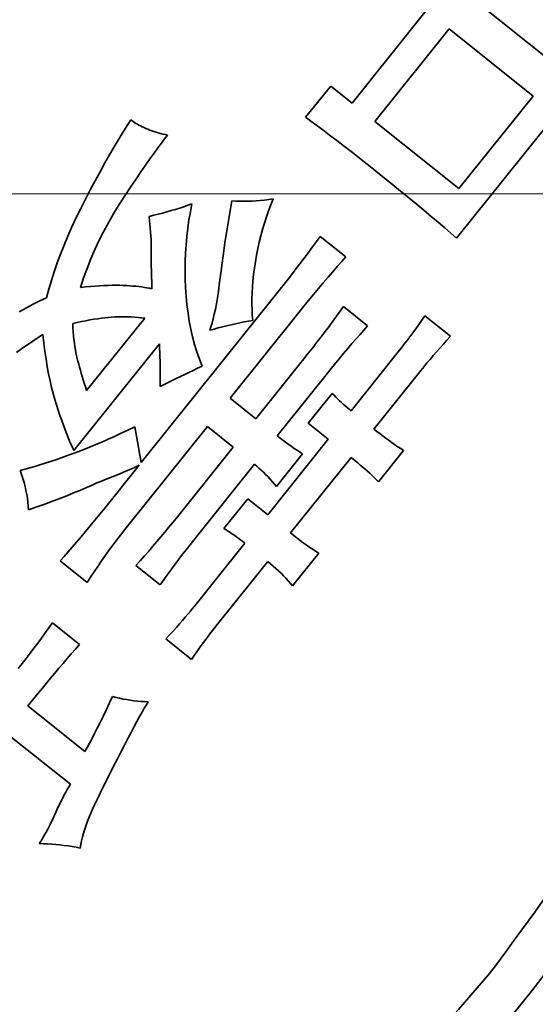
# Model space of a CAD drawing. Header units: millimetres. Extents: x -594 to 594, y -420 to 420.
# Tile 27 of 64: x -398 to -389, y 169 to 187. Entities that reach past the tile are written whole.
import ezdxf

# ---------------------------------------------------------------- set-up
doc = ezdxf.new("R2010")
doc.units = ezdxf.units.MM
doc.linetypes.add('点画线', pattern=[18, 12, -2, 2, -2])
doc.layers.add('中心线层', color=1, linetype='点画线', lineweight=18)
doc.layers.add('几何体', color=7, linetype='Continuous', lineweight=35)

msp = doc.modelspace()

# ---------------------------------------------------------------- linework, layer by layer
at = {"layer": '中心线层'}
msp.add_line((-453.554, 184.027), (-362.554, 184.027), dxfattribs=at)
at = {"layer": '几何体'}
for p, q in [((-389.864, 187.73), (-388.267, 186.45)), ((-392.162, 185.749), (-390.752, 187.508)), ((-390.319, 187.161), (-391.728, 185.402)), ((-388.722, 185.882), (-390.319, 187.161)), ((-393.045, 185.479), (-392.568, 186.074)), ((-392.568, 186.074), (-392.162, 185.749)), ((-390.132, 184.123), (-388.722, 185.882)), ((-388.289, 185.535), (-390.176, 183.18)), ((-396.471, 185.272), (-396.37, 185.432)), ((-396.37, 185.432), (-396.348, 185.415)), ((-396.348, 185.415), (-396.324, 185.398)), ((-396.324, 185.398), (-396.299, 185.381)), ((-396.299, 185.381), (-396.272, 185.364)), ((-396.272, 185.364), (-396.244, 185.348)), ((-396.244, 185.348), (-396.214, 185.331)), ((-392.944, 185.406), (-393.045, 185.479)), ((-392.834, 185.326), (-392.944, 185.406)), ((-391.728, 185.402), (-390.132, 184.123)), ((-396.57, 185.11), (-396.471, 185.272)), ((-396.214, 185.331), (-396.183, 185.315)), ((-396.183, 185.315), (-396.15, 185.299)), ((-396.15, 185.299), (-396.116, 185.283)), ((-396.116, 185.283), (-396.081, 185.267)), ((-396.081, 185.267), (-396.044, 185.251)), ((-396.044, 185.251), (-396.006, 185.237)), ((-396.006, 185.237), (-395.968, 185.222)), ((-395.968, 185.222), (-395.928, 185.209)), ((-395.928, 185.209), (-395.888, 185.196)), ((-395.888, 185.196), (-395.846, 185.183)), ((-395.846, 185.183), (-395.804, 185.171)), ((-395.804, 185.171), (-395.761, 185.16)), ((-395.761, 185.16), (-395.717, 185.149)), ((-395.717, 185.149), (-395.672, 185.139)), ((-392.716, 185.238), (-392.834, 185.326)), ((-392.589, 185.142), (-392.716, 185.238)), ((-396.668, 184.947), (-396.57, 185.11)), ((-395.788, 184.989), (-395.854, 184.899)), ((-395.727, 185.069), (-395.788, 184.989)), ((-395.672, 185.139), (-395.727, 185.069)), ((-392.453, 185.038), (-392.589, 185.142)), ((-392.309, 184.926), (-392.453, 185.038)), ((-396.86, 184.613), (-396.764, 184.781)), ((-396.764, 184.781), (-396.668, 184.947)), ((-395.926, 184.799), (-396.005, 184.689)), ((-395.854, 184.899), (-395.926, 184.799)), ((-392.155, 184.807), (-392.309, 184.926)), ((-391.993, 184.679), (-392.155, 184.807)), ((-396.954, 184.444), (-396.86, 184.613)), ((-396.005, 184.689), (-396.089, 184.569)), ((-391.822, 184.543), (-391.993, 184.679)), ((-397.047, 184.273), (-396.954, 184.444)), ((-396.178, 184.439), (-396.274, 184.299)), ((-396.089, 184.569), (-396.178, 184.439)), ((-391.643, 184.4), (-391.822, 184.543)), ((-391.457, 184.251), (-391.643, 184.4)), ((-397.139, 184.1), (-397.047, 184.273)), ((-396.274, 184.299), (-396.375, 184.149)), ((-391.281, 184.108), (-391.457, 184.251)), ((-397.23, 183.925), (-397.139, 184.1)), ((-396.375, 184.149), (-396.482, 183.989)), ((-391.113, 183.971), (-391.281, 184.108)), ((-397.319, 183.748), (-397.23, 183.925)), ((-396.482, 183.989), (-396.59, 183.823)), ((-394.475, 183.738), (-394.449, 183.893)), ((-394.449, 183.893), (-394.373, 183.887)), ((-394.373, 183.887), (-394.298, 183.884)), ((-394.298, 183.884), (-394.221, 183.882)), ((-394.221, 183.882), (-394.144, 183.883)), ((-394.144, 183.883), (-394.065, 183.886)), ((-394.065, 183.886), (-393.986, 183.89)), ((-393.986, 183.89), (-393.907, 183.897)), ((-393.907, 183.897), (-393.826, 183.906)), ((-393.826, 183.906), (-393.745, 183.917)), ((-393.745, 183.917), (-393.663, 183.93)), ((-393.663, 183.93), (-393.709, 183.816)), ((-390.953, 183.84), (-391.113, 183.971)), ((-390.802, 183.715), (-390.953, 183.84)), ((-397.406, 183.572), (-397.319, 183.748)), ((-396.692, 183.655), (-396.789, 183.485)), ((-396.59, 183.823), (-396.692, 183.655)), ((-395.848, 183.637), (-395.764, 183.658)), ((-395.764, 183.658), (-395.682, 183.681)), ((-395.682, 183.681), (-395.6, 183.704)), ((-395.6, 183.704), (-395.519, 183.728)), ((-395.519, 183.728), (-395.439, 183.753)), ((-395.439, 183.753), (-395.361, 183.779)), ((-395.361, 183.779), (-395.283, 183.806)), ((-395.283, 183.806), (-395.207, 183.834)), ((-395.237, 183.681), (-395.264, 183.527)), ((-395.207, 183.834), (-395.237, 183.681)), ((-394.501, 183.584), (-394.475, 183.738)), ((-393.751, 183.7), (-393.791, 183.584)), ((-393.709, 183.816), (-393.751, 183.7)), ((-390.66, 183.596), (-390.802, 183.715)), ((-397.488, 183.396), (-397.406, 183.572)), ((-396.789, 183.485), (-396.882, 183.313)), ((-396.02, 183.596), (-395.933, 183.616)), ((-396.011, 183.519), (-396.02, 183.596)), ((-396.004, 183.443), (-396.011, 183.519)), ((-395.933, 183.616), (-395.848, 183.637)), ((-395.264, 183.527), (-395.286, 183.372)), ((-394.526, 183.433), (-394.501, 183.584)), ((-393.829, 183.466), (-393.864, 183.347)), ((-393.791, 183.584), (-393.829, 183.466)), ((-390.526, 183.483), (-390.66, 183.596)), ((-390.4, 183.376), (-390.526, 183.483)), ((-397.565, 183.222), (-397.488, 183.396)), ((-396.882, 183.313), (-396.968, 183.14)), ((-395.998, 183.369), (-396.004, 183.443)), ((-395.992, 183.297), (-395.998, 183.369)), ((-395.988, 183.226), (-395.992, 183.297)), ((-395.286, 183.372), (-395.304, 183.215)), ((-394.572, 183.136), (-394.549, 183.284)), ((-394.549, 183.284), (-394.526, 183.433)), ((-393.864, 183.347), (-393.896, 183.226)), ((-390.284, 183.275), (-390.4, 183.376)), ((-390.176, 183.18), (-390.284, 183.275)), ((-397.637, 183.05), (-397.565, 183.222)), ((-396.968, 183.14), (-397.05, 182.964)), ((-395.984, 183.157), (-395.988, 183.226)), ((-395.982, 183.09), (-395.984, 183.157)), ((-395.98, 183.024), (-395.982, 183.09)), ((-395.304, 183.215), (-395.319, 183.056)), ((-394.593, 182.99), (-394.572, 183.136)), ((-393.926, 183.105), (-393.953, 182.982)), ((-393.896, 183.226), (-393.926, 183.105)), ((-392.914, 183.015), (-392.84, 183.116)), ((-392.84, 183.116), (-392.77, 183.214)), ((-392.77, 183.214), (-392.283, 182.824)), ((-397.705, 182.879), (-397.637, 183.05)), ((-397.05, 182.964), (-397.127, 182.787)), ((-395.979, 182.96), (-395.98, 183.024)), ((-395.979, 182.897), (-395.979, 182.96)), ((-395.319, 183.056), (-395.328, 182.896)), ((-394.614, 182.846), (-394.593, 182.99)), ((-393.953, 182.982), (-393.978, 182.858)), ((-393.072, 182.802), (-392.991, 182.91)), ((-392.991, 182.91), (-392.914, 183.015)), ((-397.767, 182.71), (-397.705, 182.879)), ((-397.127, 182.787), (-397.198, 182.607)), ((-395.98, 182.835), (-395.979, 182.897)), ((-395.98, 182.771), (-395.98, 182.835)), ((-395.979, 182.707), (-395.98, 182.771)), ((-395.334, 182.735), (-395.336, 182.572)), ((-395.328, 182.896), (-395.334, 182.735)), ((-394.633, 182.704), (-394.614, 182.846)), ((-394, 182.733), (-394.019, 182.609)), ((-393.978, 182.858), (-394, 182.733)), ((-393.156, 182.691), (-393.072, 182.802)), ((-392.363, 182.734), (-392.446, 182.64)), ((-392.283, 182.824), (-392.363, 182.734)), ((-397.878, 182.376), (-397.825, 182.542)), ((-397.825, 182.542), (-397.767, 182.71)), ((-397.198, 182.607), (-397.265, 182.426)), ((-395.979, 182.641), (-395.979, 182.707)), ((-395.978, 182.574), (-395.979, 182.641)), ((-395.976, 182.505), (-395.978, 182.574)), ((-395.336, 182.572), (-395.334, 182.407)), ((-394.669, 182.425), (-394.652, 182.563)), ((-394.652, 182.563), (-394.633, 182.704)), ((-394.019, 182.609), (-394.035, 182.488)), ((-393.336, 182.458), (-393.244, 182.576)), ((-393.244, 182.576), (-393.156, 182.691)), ((-392.531, 182.542), (-392.619, 182.44)), ((-392.446, 182.64), (-392.531, 182.542)), ((-397.927, 182.211), (-397.878, 182.376)), ((-397.265, 182.426), (-397.326, 182.243)), ((-395.974, 182.436), (-395.976, 182.505)), ((-395.972, 182.365), (-395.974, 182.436)), ((-395.969, 182.293), (-395.972, 182.365)), ((-395.334, 182.407), (-395.327, 182.241)), ((-394.686, 182.291), (-394.669, 182.425)), ((-394.048, 182.369), (-394.057, 182.253)), ((-394.035, 182.488), (-394.048, 182.369)), ((-393.431, 182.336), (-393.336, 182.458)), ((-392.619, 182.44), (-392.71, 182.333)), ((-397.971, 182.048), (-397.927, 182.211)), ((-397.326, 182.243), (-397.23, 182.253)), ((-397.23, 182.253), (-397.137, 182.262)), ((-397.137, 182.262), (-397.048, 182.269)), ((-397.048, 182.269), (-396.962, 182.275)), ((-396.962, 182.275), (-396.88, 182.28)), ((-396.88, 182.28), (-396.8, 182.283)), ((-396.8, 182.283), (-396.724, 182.285)), ((-396.724, 182.285), (-396.652, 182.286)), ((-396.652, 182.286), (-396.582, 182.285)), ((-396.582, 182.285), (-396.516, 182.283)), ((-396.516, 182.283), (-396.453, 182.28)), ((-396.453, 182.28), (-396.391, 182.276)), ((-396.391, 182.276), (-396.331, 182.271)), ((-396.331, 182.271), (-396.273, 182.266)), ((-396.273, 182.266), (-396.218, 182.26)), ((-396.218, 182.26), (-396.163, 182.254)), ((-396.163, 182.254), (-396.111, 182.246)), ((-396.111, 182.246), (-396.061, 182.238)), ((-396.061, 182.238), (-396.013, 182.23)), ((-396.013, 182.23), (-395.966, 182.22)), ((-395.966, 182.22), (-395.969, 182.293)), ((-395.327, 182.241), (-395.316, 182.076)), ((-394.722, 182.046), (-394.704, 182.165)), ((-394.704, 182.165), (-394.686, 182.291)), ((-394.057, 182.253), (-394.064, 182.14)), ((-393.632, 182.083), (-393.53, 182.211)), ((-393.53, 182.211), (-393.431, 182.336)), ((-392.803, 182.222), (-392.898, 182.107)), ((-392.71, 182.333), (-392.803, 182.222)), ((-398.223, 181.928), (-398.095, 181.992)), ((-398.095, 181.992), (-397.971, 182.048)), ((-396.169, 178.916), (-393.632, 182.083)), ((-395.316, 182.076), (-395.301, 181.915)), ((-394.741, 181.935), (-394.722, 182.046)), ((-394.067, 182.03), (-394.068, 181.923)), ((-394.064, 182.14), (-394.067, 182.03)), ((-392.996, 181.987), (-393.096, 181.864)), ((-392.898, 182.107), (-392.996, 181.987)), ((-398.489, 181.778), (-398.354, 181.856)), ((-398.354, 181.856), (-398.223, 181.928)), ((-395.301, 181.915), (-395.281, 181.756)), ((-394.781, 181.736), (-394.761, 181.832)), ((-394.761, 181.832), (-394.741, 181.935)), ((-394.068, 181.923), (-394.065, 181.818)), ((-394.065, 181.818), (-394.059, 181.716)), ((-393.096, 181.864), (-393.199, 181.736)), ((-392.459, 181.696), (-392.392, 181.79)), ((-392.392, 181.79), (-392.327, 181.882)), ((-392.327, 181.882), (-391.867, 181.513)), ((-397.304, 181.596), (-397.387, 181.579)), ((-397.224, 181.612), (-397.304, 181.596)), ((-397.146, 181.626), (-397.224, 181.612)), ((-397.208, 180.282), (-396.102, 181.662)), ((-397.071, 181.639), (-397.146, 181.626)), ((-396.998, 181.65), (-397.071, 181.639)), ((-396.928, 181.659), (-396.998, 181.65)), ((-396.861, 181.667), (-396.928, 181.659)), ((-396.796, 181.674), (-396.861, 181.667)), ((-396.733, 181.679), (-396.796, 181.674)), ((-396.672, 181.683), (-396.733, 181.679)), ((-396.61, 181.685), (-396.672, 181.683)), ((-396.548, 181.686), (-396.61, 181.685)), ((-396.485, 181.687), (-396.548, 181.686)), ((-396.422, 181.686), (-396.485, 181.687)), ((-396.359, 181.683), (-396.422, 181.686)), ((-396.295, 181.68), (-396.359, 181.683)), ((-396.231, 181.675), (-396.295, 181.68)), ((-396.167, 181.669), (-396.231, 181.675)), ((-396.102, 181.662), (-396.167, 181.669)), ((-395.281, 181.756), (-395.257, 181.602)), ((-395.257, 181.602), (-395.228, 181.45)), ((-394.823, 181.567), (-394.802, 181.648)), ((-394.802, 181.648), (-394.781, 181.736)), ((-393.199, 181.736), (-394.478, 180.139)), ((-394.132, 181.603), (-394.214, 181.588)), ((-394.049, 181.618), (-394.132, 181.603)), ((-394.059, 181.716), (-394.049, 181.618)), ((-392.601, 181.504), (-392.529, 181.601)), ((-392.529, 181.601), (-392.459, 181.696)), ((-390.896, 181.54), (-390.837, 181.623)), ((-390.837, 181.623), (-390.778, 181.707)), ((-390.778, 181.707), (-390.291, 181.317)), ((-397.387, 181.579), (-397.473, 181.56)), ((-397.473, 181.56), (-397.468, 181.479)), ((-397.468, 181.479), (-397.462, 181.4)), ((-395.228, 181.45), (-395.194, 181.303)), ((-394.867, 181.429), (-394.845, 181.494)), ((-394.786, 181.452), (-394.867, 181.429)), ((-394.845, 181.494), (-394.823, 181.567)), ((-394.705, 181.474), (-394.786, 181.452)), ((-394.623, 181.495), (-394.705, 181.474)), ((-394.541, 181.516), (-394.623, 181.495)), ((-394.46, 181.535), (-394.541, 181.516)), ((-394.378, 181.554), (-394.46, 181.535)), ((-394.296, 181.571), (-394.378, 181.554)), ((-394.214, 181.588), (-394.296, 181.571)), ((-392.752, 181.305), (-392.675, 181.405)), ((-392.675, 181.405), (-392.601, 181.504)), ((-391.938, 181.434), (-392.012, 181.352)), ((-391.867, 181.513), (-391.938, 181.434)), ((-391.01, 181.382), (-390.953, 181.46)), ((-390.953, 181.46), (-390.896, 181.54)), ((-398.169, 181.265), (-398.295, 181.18)), ((-398.041, 181.349), (-398.169, 181.265)), ((-398.022, 181.187), (-398.041, 181.349)), ((-397.462, 181.4), (-397.456, 181.325)), ((-397.456, 181.325), (-397.449, 181.253)), ((-397.449, 181.253), (-397.44, 181.185)), ((-395.194, 181.303), (-395.156, 181.158)), ((-392.83, 181.203), (-392.752, 181.305)), ((-392.087, 181.266), (-392.165, 181.176)), ((-392.012, 181.352), (-392.087, 181.266)), ((-391.177, 181.159), (-391.122, 181.231)), ((-391.122, 181.231), (-391.066, 181.305)), ((-391.066, 181.305), (-391.01, 181.382)), ((-390.36, 181.241), (-390.428, 181.166)), ((-390.291, 181.317), (-390.36, 181.241)), ((-398.418, 181.093), (-398.538, 181.004)), ((-398.295, 181.18), (-398.418, 181.093)), ((-398.002, 181.031), (-398.022, 181.187)), ((-397.98, 180.881), (-398.002, 181.031)), ((-395.826, 181.175), (-397.453, 179.145)), ((-397.44, 181.185), (-397.431, 181.119)), ((-397.431, 181.119), (-397.421, 181.057)), ((-397.421, 181.057), (-397.411, 180.999)), ((-395.822, 181.091), (-395.826, 181.175)), ((-395.819, 181.009), (-395.822, 181.091)), ((-395.156, 181.158), (-395.113, 181.017)), ((-392.995, 180.993), (-392.911, 181.099)), ((-392.911, 181.099), (-392.83, 181.203)), ((-392.245, 181.083), (-392.327, 180.986)), ((-392.165, 181.176), (-392.245, 181.083)), ((-391.284, 181.021), (-391.231, 181.089)), ((-391.231, 181.089), (-391.177, 181.159)), ((-390.494, 181.092), (-390.558, 181.019)), ((-390.428, 181.166), (-390.494, 181.092)), ((-397.956, 180.737), (-397.98, 180.881)), ((-397.411, 180.999), (-397.399, 180.943)), ((-397.399, 180.943), (-397.386, 180.891)), ((-397.386, 180.891), (-397.373, 180.84)), ((-395.816, 180.926), (-395.819, 181.009)), ((-395.813, 180.844), (-395.816, 180.926)), ((-395.812, 180.763), (-395.813, 180.844)), ((-395.113, 181.017), (-395.066, 180.88)), ((-395.066, 180.88), (-395.014, 180.746)), ((-393.991, 179.749), (-393.08, 180.886)), ((-393.08, 180.886), (-392.995, 180.993)), ((-392.41, 180.885), (-392.496, 180.78)), ((-392.327, 180.986), (-392.41, 180.885)), ((-392.182, 179.899), (-391.336, 180.955)), ((-391.336, 180.955), (-391.284, 181.021)), ((-390.68, 180.877), (-390.739, 180.808)), ((-390.62, 180.948), (-390.68, 180.877)), ((-390.558, 181.019), (-390.62, 180.948)), ((-397.931, 180.6), (-397.956, 180.737)), ((-397.373, 180.84), (-397.359, 180.786)), ((-397.359, 180.786), (-397.343, 180.731)), ((-397.343, 180.731), (-397.327, 180.673)), ((-397.327, 180.673), (-397.309, 180.613)), ((-395.81, 180.682), (-395.812, 180.763)), ((-395.81, 180.601), (-395.81, 180.682)), ((-395.181, 180.668), (-395.263, 180.63)), ((-395.098, 180.707), (-395.181, 180.668)), ((-395.014, 180.746), (-395.098, 180.707)), ((-392.584, 180.672), (-392.674, 180.56)), ((-392.496, 180.78), (-392.584, 180.672)), ((-390.85, 180.673), (-390.903, 180.608)), ((-390.795, 180.74), (-390.85, 180.673)), ((-390.739, 180.808), (-390.795, 180.74)), ((-397.904, 180.469), (-397.931, 180.6)), ((-397.876, 180.344), (-397.904, 180.469)), ((-397.309, 180.613), (-397.291, 180.551)), ((-397.291, 180.551), (-397.272, 180.487)), ((-397.272, 180.487), (-397.252, 180.421)), ((-395.809, 180.521), (-395.81, 180.601)), ((-395.81, 180.441), (-395.809, 180.521)), ((-395.582, 180.476), (-395.659, 180.438)), ((-395.504, 180.514), (-395.582, 180.476)), ((-395.425, 180.553), (-395.504, 180.514)), ((-395.344, 180.591), (-395.425, 180.553)), ((-395.263, 180.63), (-395.344, 180.591)), ((-392.674, 180.56), (-393.585, 179.424)), ((-390.903, 180.608), (-391.749, 179.552)), ((-397.846, 180.226), (-397.876, 180.344)), ((-397.252, 180.421), (-397.23, 180.352)), ((-397.23, 180.352), (-397.208, 180.282)), ((-395.811, 180.362), (-395.81, 180.441)), ((-395.735, 180.4), (-395.811, 180.362)), ((-395.659, 180.438), (-395.735, 180.4)), ((-397.815, 180.114), (-397.846, 180.226)), ((-397.782, 180.009), (-397.815, 180.114)), ((-394.478, 180.139), (-393.991, 179.749)), ((-392.995, 179.661), (-392.539, 180.23)), ((-392.539, 180.23), (-392.505, 180.194)), ((-392.505, 180.194), (-392.471, 180.159)), ((-392.471, 180.159), (-392.437, 180.125)), ((-392.437, 180.125), (-392.401, 180.091)), ((-397.749, 179.908), (-397.782, 180.009)), ((-397.716, 179.81), (-397.749, 179.908)), ((-392.401, 180.091), (-392.366, 180.058)), ((-392.366, 180.058), (-392.33, 180.025)), ((-392.33, 180.025), (-392.294, 179.993)), ((-392.294, 179.993), (-392.257, 179.961)), ((-392.257, 179.961), (-392.22, 179.93)), ((-392.22, 179.93), (-392.182, 179.899)), ((-397.682, 179.716), (-397.716, 179.81)), ((-397.649, 179.625), (-397.682, 179.716)), ((-397.616, 179.537), (-397.649, 179.625)), ((-397.583, 179.452), (-397.616, 179.537)), ((-396.551, 179.471), (-396.423, 179.531)), ((-394.912, 179.598), (-396.43, 177.703)), ((-396.423, 179.531), (-396.293, 179.593)), ((-396.293, 179.593), (-396.169, 178.916)), ((-394.425, 179.207), (-394.912, 179.598)), ((-392.616, 179.358), (-392.995, 179.661)), ((-391.749, 179.552), (-391.69, 179.505)), ((-397.55, 179.37), (-397.583, 179.452)), ((-397.518, 179.292), (-397.55, 179.37)), ((-396.918, 179.305), (-396.798, 179.358)), ((-396.798, 179.358), (-396.676, 179.413)), ((-396.676, 179.413), (-396.551, 179.471)), ((-393.765, 177.923), (-392.616, 179.358)), ((-393.585, 179.424), (-393.532, 179.381)), ((-393.532, 179.381), (-393.479, 179.34)), ((-391.69, 179.505), (-391.631, 179.46)), ((-391.631, 179.46), (-391.573, 179.415)), ((-391.573, 179.415), (-391.516, 179.373)), ((-391.516, 179.373), (-391.459, 179.331)), ((-397.485, 179.217), (-397.518, 179.292)), ((-397.453, 179.145), (-397.485, 179.217)), ((-397.374, 179.12), (-397.264, 179.162)), ((-397.264, 179.162), (-397.151, 179.208)), ((-397.151, 179.208), (-397.036, 179.255)), ((-397.036, 179.255), (-396.918, 179.305)), ((-395.509, 177.854), (-394.425, 179.207)), ((-393.479, 179.34), (-393.428, 179.302)), ((-393.428, 179.302), (-393.378, 179.265)), ((-393.378, 179.265), (-393.329, 179.23)), ((-393.329, 179.23), (-393.282, 179.196)), ((-393.282, 179.196), (-393.235, 179.165)), ((-393.235, 179.165), (-393.19, 179.136)), ((-391.459, 179.331), (-391.403, 179.291)), ((-391.403, 179.291), (-391.348, 179.253)), ((-391.348, 179.253), (-391.293, 179.216)), ((-391.293, 179.216), (-391.239, 179.18)), ((-391.239, 179.18), (-391.186, 179.146)), ((-397.897, 178.935), (-397.796, 178.969)), ((-397.796, 178.969), (-397.693, 179.005)), ((-397.693, 179.005), (-397.588, 179.041)), ((-397.588, 179.041), (-397.482, 179.08)), ((-397.482, 179.08), (-397.374, 179.12)), ((-393.103, 179.082), (-393.602, 178.459)), ((-392.183, 179.011), (-393.332, 177.576)), ((-393.19, 179.136), (-393.146, 179.108)), ((-393.146, 179.108), (-393.103, 179.082)), ((-392.101, 178.946), (-392.183, 179.011)), ((-391.186, 179.146), (-391.663, 178.55)), ((-398.471, 178.761), (-398.379, 178.786)), ((-398.379, 178.786), (-398.286, 178.813)), ((-398.286, 178.813), (-398.191, 178.842)), ((-398.191, 178.842), (-398.095, 178.871)), ((-398.095, 178.871), (-397.996, 178.903)), ((-397.996, 178.903), (-397.897, 178.935)), ((-396.863, 178.05), (-396.212, 178.862)), ((-396.357, 178.797), (-396.433, 178.764)), ((-396.284, 178.83), (-396.357, 178.797)), ((-396.212, 178.862), (-396.284, 178.83)), ((-394.019, 178.882), (-395.103, 177.529)), ((-393.976, 178.847), (-394.019, 178.882)), ((-393.933, 178.81), (-393.976, 178.847)), ((-393.89, 178.771), (-393.933, 178.81)), ((-392.053, 178.907), (-392.101, 178.946)), ((-392.006, 178.868), (-392.053, 178.907)), ((-391.96, 178.828), (-392.006, 178.868)), ((-391.914, 178.789), (-391.96, 178.828)), ((-391.87, 178.749), (-391.914, 178.789)), ((-398.444, 178.685), (-398.471, 178.761)), ((-398.42, 178.609), (-398.444, 178.685)), ((-398.398, 178.534), (-398.42, 178.609)), ((-396.838, 178.596), (-396.925, 178.561)), ((-396.753, 178.63), (-396.838, 178.596)), ((-396.67, 178.664), (-396.753, 178.63)), ((-396.589, 178.697), (-396.67, 178.664)), ((-396.51, 178.731), (-396.589, 178.697)), ((-396.433, 178.764), (-396.51, 178.731)), ((-393.848, 178.731), (-393.89, 178.771)), ((-393.806, 178.69), (-393.848, 178.731)), ((-393.765, 178.647), (-393.806, 178.69)), ((-393.724, 178.602), (-393.765, 178.647)), ((-393.683, 178.556), (-393.724, 178.602)), ((-391.827, 178.71), (-391.87, 178.749)), ((-391.784, 178.67), (-391.827, 178.71)), ((-391.743, 178.63), (-391.784, 178.67)), ((-391.702, 178.59), (-391.743, 178.63)), ((-398.379, 178.459), (-398.398, 178.534)), ((-398.362, 178.384), (-398.379, 178.459)), ((-397.224, 178.434), (-397.338, 178.385)), ((-397.116, 178.481), (-397.224, 178.434)), ((-397.014, 178.527), (-397.116, 178.481)), ((-396.925, 178.561), (-397.014, 178.527)), ((-393.642, 178.509), (-393.683, 178.556)), ((-393.602, 178.459), (-393.642, 178.509)), ((-391.663, 178.55), (-391.702, 178.59)), ((-398.347, 178.31), (-398.362, 178.384)), ((-398.335, 178.235), (-398.347, 178.31)), ((-398.326, 178.161), (-398.335, 178.235)), ((-397.719, 178.233), (-397.859, 178.18)), ((-397.586, 178.285), (-397.719, 178.233)), ((-397.459, 178.336), (-397.586, 178.285)), ((-397.338, 178.385), (-397.459, 178.336)), ((-394.599, 177.659), (-394.144, 178.227)), ((-394.144, 178.227), (-393.765, 177.923)), ((-398.319, 178.087), (-398.326, 178.161)), ((-398.315, 178.013), (-398.319, 178.087)), ((-398.156, 178.07), (-398.315, 178.013)), ((-398.004, 178.125), (-398.156, 178.07)), ((-397.859, 178.18), (-398.004, 178.125)), ((-396.957, 177.933), (-396.863, 178.05)), ((-397.05, 177.819), (-396.957, 177.933)), ((-395.579, 177.767), (-395.509, 177.854)), ((-397.228, 177.603), (-397.14, 177.709)), ((-397.14, 177.709), (-397.05, 177.819)), ((-396.43, 177.703), (-396.52, 177.59)), ((-395.724, 177.591), (-395.651, 177.68)), ((-395.651, 177.68), (-395.579, 177.767)), ((-394.557, 177.633), (-394.599, 177.659)), ((-397.398, 177.402), (-397.314, 177.501)), ((-397.314, 177.501), (-397.228, 177.603)), ((-396.606, 177.478), (-396.69, 177.368)), ((-396.52, 177.59), (-396.606, 177.478)), ((-395.874, 177.413), (-395.798, 177.502)), ((-395.798, 177.502), (-395.724, 177.591)), ((-395.103, 177.529), (-395.173, 177.441)), ((-394.516, 177.608), (-394.557, 177.633)), ((-394.474, 177.581), (-394.516, 177.608)), ((-394.434, 177.554), (-394.474, 177.581)), ((-394.393, 177.527), (-394.434, 177.554)), ((-394.354, 177.499), (-394.393, 177.527)), ((-394.314, 177.471), (-394.354, 177.499)), ((-394.275, 177.442), (-394.314, 177.471)), ((-393.332, 177.576), (-393.268, 177.526)), ((-393.268, 177.526), (-393.206, 177.478)), ((-393.206, 177.478), (-393.147, 177.432)), ((-397.56, 177.215), (-397.48, 177.307)), ((-397.48, 177.307), (-397.398, 177.402)), ((-396.69, 177.368), (-396.772, 177.259)), ((-396.029, 177.232), (-395.951, 177.323)), ((-395.951, 177.323), (-395.874, 177.413)), ((-395.242, 177.353), (-395.313, 177.262)), ((-395.173, 177.441), (-395.242, 177.353)), ((-395.153, 176.191), (-394.199, 177.382)), ((-394.237, 177.412), (-394.275, 177.442)), ((-394.199, 177.382), (-394.237, 177.412)), ((-393.147, 177.432), (-393.09, 177.39)), ((-393.09, 177.39), (-393.035, 177.35)), ((-393.035, 177.35), (-392.983, 177.313)), ((-392.983, 177.313), (-392.933, 177.278)), ((-397.714, 177.043), (-397.638, 177.127)), ((-397.638, 177.127), (-397.56, 177.215)), ((-396.85, 177.151), (-396.926, 177.044)), ((-396.772, 177.259), (-396.85, 177.151)), ((-396.191, 177.048), (-396.109, 177.14)), ((-396.109, 177.14), (-396.029, 177.232)), ((-395.383, 177.17), (-395.454, 177.077)), ((-395.313, 177.262), (-395.383, 177.17)), ((-392.796, 177.191), (-393.295, 176.569)), ((-392.933, 177.278), (-392.885, 177.247)), ((-392.885, 177.247), (-392.839, 177.218)), ((-392.839, 177.218), (-392.796, 177.191)), ((-397.2, 176.631), (-397.714, 177.043)), ((-396.998, 176.939), (-397.068, 176.835)), ((-396.926, 177.044), (-396.998, 176.939)), ((-396.273, 176.956), (-396.191, 177.048)), ((-395.813, 176.587), (-396.273, 176.956)), ((-395.525, 176.982), (-395.597, 176.885)), ((-395.454, 177.077), (-395.525, 176.982)), ((-393.765, 177.035), (-394.72, 175.844)), ((-393.712, 176.991), (-393.765, 177.035)), ((-393.66, 176.947), (-393.712, 176.991)), ((-393.609, 176.902), (-393.66, 176.947)), ((-397.135, 176.733), (-397.2, 176.631)), ((-397.068, 176.835), (-397.135, 176.733)), ((-395.669, 176.787), (-395.741, 176.688)), ((-395.597, 176.885), (-395.669, 176.787)), ((-393.56, 176.856), (-393.609, 176.902)), ((-393.512, 176.81), (-393.56, 176.856)), ((-393.466, 176.763), (-393.512, 176.81)), ((-393.421, 176.716), (-393.466, 176.763)), ((-395.741, 176.688), (-395.813, 176.587)), ((-393.378, 176.667), (-393.421, 176.716)), ((-393.335, 176.618), (-393.378, 176.667)), ((-393.295, 176.569), (-393.335, 176.618)), ((-395.193, 176.141), (-395.153, 176.191)), ((-395.387, 175.912), (-395.334, 175.974)), ((-395.334, 175.974), (-395.284, 176.032)), ((-395.284, 176.032), (-395.237, 176.088)), ((-395.237, 176.088), (-395.193, 176.141)), ((-397.925, 175.772), (-397.856, 175.868)), ((-397.856, 175.868), (-397.341, 175.456)), ((-395.503, 175.781), (-395.443, 175.848)), ((-395.443, 175.848), (-395.387, 175.912)), ((-394.72, 175.844), (-394.767, 175.784)), ((-398.065, 175.578), (-397.994, 175.675)), ((-397.994, 175.675), (-397.925, 175.772)), ((-395.7, 175.563), (-395.631, 175.639)), ((-395.631, 175.639), (-395.566, 175.711)), ((-395.566, 175.711), (-395.503, 175.781)), ((-394.864, 175.659), (-394.913, 175.594)), ((-394.816, 175.722), (-394.864, 175.659)), ((-394.767, 175.784), (-394.816, 175.722)), ((-398.209, 175.385), (-398.137, 175.482)), ((-398.137, 175.482), (-398.065, 175.578)), ((-397.341, 175.456), (-397.421, 175.368)), ((-395.213, 175.173), (-395.7, 175.563)), ((-395.012, 175.46), (-395.062, 175.39)), ((-394.962, 175.527), (-395.012, 175.46)), ((-394.913, 175.594), (-394.962, 175.527)), ((-398.358, 175.191), (-398.283, 175.288)), ((-398.283, 175.288), (-398.209, 175.385)), ((-397.5, 175.279), (-397.578, 175.188)), ((-397.421, 175.368), (-397.5, 175.279)), ((-395.162, 175.247), (-395.213, 175.173)), ((-395.112, 175.319), (-395.162, 175.247)), ((-395.062, 175.39), (-395.112, 175.319)), ((-398.51, 174.996), (-398.433, 175.094)), ((-398.433, 175.094), (-398.358, 175.191)), ((-397.657, 175.097), (-397.736, 175.005)), ((-397.578, 175.188), (-397.657, 175.097)), ((-397.814, 174.912), (-397.893, 174.818)), ((-397.736, 175.005), (-397.814, 174.912)), ((-397.971, 174.723), (-398.049, 174.627)), ((-397.893, 174.818), (-397.971, 174.723)), ((-398.127, 174.53), (-398.323, 174.287)), ((-398.049, 174.627), (-398.127, 174.53)), ((-396.837, 174.206), (-396.777, 174.332)), ((-396.777, 174.332), (-396.714, 174.464)), ((-396.714, 174.464), (-396.648, 174.448)), ((-396.648, 174.448), (-396.581, 174.433)), ((-396.581, 174.433), (-396.514, 174.419)), ((-396.514, 174.419), (-396.447, 174.407)), ((-396.447, 174.407), (-396.379, 174.396)), ((-396.379, 174.396), (-396.312, 174.387)), ((-396.312, 174.387), (-396.243, 174.38)), ((-396.243, 174.38), (-396.175, 174.374)), ((-396.175, 174.374), (-396.106, 174.369)), ((-396.072, 174.309), (-396.112, 174.243)), ((-396.106, 174.369), (-396.037, 174.366)), ((-396.037, 174.366), (-396.072, 174.309)), ((-398.323, 174.287), (-397.24, 173.419)), ((-396.896, 174.086), (-396.837, 174.206)), ((-396.155, 174.169), (-396.201, 174.086)), ((-396.112, 174.243), (-396.155, 174.169)), ((-397.005, 173.865), (-396.952, 173.972)), ((-396.952, 173.972), (-396.896, 174.086)), ((-396.252, 173.994), (-396.306, 173.894)), ((-396.201, 174.086), (-396.252, 173.994)), ((-397.517, 172.797), (-398.735, 173.772)), ((-397.106, 173.668), (-397.057, 173.763)), ((-397.057, 173.763), (-397.005, 173.865)), ((-396.364, 173.785), (-396.426, 173.668)), ((-396.306, 173.894), (-396.364, 173.785)), ((-397.198, 173.496), (-397.153, 173.579)), ((-397.153, 173.579), (-397.106, 173.668)), ((-396.491, 173.542), (-396.56, 173.408)), ((-396.426, 173.668), (-396.491, 173.542)), ((-397.24, 173.419), (-397.198, 173.496)), ((-396.56, 173.408), (-396.629, 173.272)), ((-396.629, 173.272), (-396.695, 173.143)), ((-396.757, 173.019), (-396.816, 172.902)), ((-396.695, 173.143), (-396.757, 173.019)), ((-397.546, 172.748), (-397.517, 172.797)), ((-396.871, 172.791), (-396.923, 172.685)), ((-396.816, 172.902), (-396.871, 172.791)), ((-397.632, 172.594), (-397.604, 172.647)), ((-397.604, 172.647), (-397.575, 172.698)), ((-397.575, 172.698), (-397.546, 172.748)), ((-396.923, 172.685), (-396.971, 172.586)), ((-397.746, 172.369), (-397.718, 172.427)), ((-397.718, 172.427), (-397.689, 172.484)), ((-397.689, 172.484), (-397.661, 172.54)), ((-397.661, 172.54), (-397.632, 172.594)), ((-397.016, 172.493), (-397.057, 172.406)), ((-396.971, 172.586), (-397.016, 172.493)), ((-397.829, 172.185), (-397.801, 172.247)), ((-397.801, 172.247), (-397.774, 172.309)), ((-397.774, 172.309), (-397.746, 172.369)), ((-397.129, 172.247), (-397.161, 172.171)), ((-397.094, 172.325), (-397.129, 172.247)), ((-397.057, 172.406), (-397.094, 172.325)), ((-397.917, 172.005), (-397.887, 172.064)), ((-397.887, 172.064), (-397.858, 172.124)), ((-397.858, 172.124), (-397.829, 172.185)), ((-397.191, 172.095), (-397.219, 172.019)), ((-397.161, 172.171), (-397.191, 172.095)), ((-398.01, 171.834), (-397.978, 171.89)), ((-397.978, 171.89), (-397.947, 171.947)), ((-397.947, 171.947), (-397.917, 172.005)), ((-397.266, 171.871), (-397.287, 171.798)), ((-397.244, 171.945), (-397.266, 171.871)), ((-397.219, 172.019), (-397.244, 171.945)), ((-398.108, 171.67), (-398.074, 171.724)), ((-398.029, 171.668), (-398.108, 171.67)), ((-398.074, 171.724), (-398.042, 171.778)), ((-398.042, 171.778), (-398.01, 171.834)), ((-397.95, 171.665), (-398.029, 171.668)), ((-397.305, 171.725), (-397.32, 171.654)), ((-397.287, 171.798), (-397.305, 171.725)), ((-397.872, 171.66), (-397.95, 171.665)), ((-397.794, 171.654), (-397.872, 171.66)), ((-397.716, 171.646), (-397.794, 171.654)), ((-397.639, 171.636), (-397.716, 171.646)), ((-397.562, 171.625), (-397.639, 171.636)), ((-397.486, 171.613), (-397.562, 171.625)), ((-397.409, 171.599), (-397.486, 171.613)), ((-397.333, 171.583), (-397.409, 171.599)), ((-397.32, 171.654), (-397.333, 171.583))]:
    msp.add_line(p, q, dxfattribs=at)
for radius in [42.5, 37.674, 34, 27.75, 24.546]:
    msp.add_circle((-408.054, 184.027), radius, dxfattribs=at)
for points, knots in [([(-437.57, 204.916), (-436.634, 206.14), (-434.748, 208.606), (-431.315, 211.838), (-427.788, 214.427), (-424.288, 216.405), (-420.965, 217.868), (-417.523, 218.987), (-413.639, 219.834), (-409.349, 220.264), (-404.711, 220.13), (-400.123, 219.408), (-395.607, 218.088), (-391.224, 216.152), (-387.445, 213.84), (-384.277, 211.35), (-381.675, 208.846), (-379.358, 206.124), (-377.136, 202.923), (-375.118, 199.187), (-373.449, 194.857), (-372.428, 190.668), (-371.935, 186.724), (-371.845, 183.106), (-372.12, 179.485), (-372.822, 175.526), (-374.09, 171.34), (-375.996, 167.027), (-377.695, 164.428), (-378.538, 163.138)], [0, 0, 0, 0, 4.628153, 9.321854, 14.11869, 17.75182, 21.391051, 25.0181, 28.615045, 33.325799, 37.944573, 42.530106, 47.253621, 52.053011, 56.895289, 60.532484, 64.151456, 67.734523, 71.265047, 75.850342, 80.469115, 85.180106, 88.777051, 92.404099, 96.043331, 99.676461, 104.473064, 109.166879, 113.795153, 113.795153, 113.795153, 113.795153]), ([(-434.393, 205.129), (-433.729, 205.915), (-432.4, 207.488), (-430.097, 209.645), (-427.569, 211.63), (-424.772, 213.408), (-421.766, 214.929), (-418.56, 216.162), (-415.209, 217.071), (-411.764, 217.633), (-408.28, 217.836), (-404.811, 217.68), (-401.413, 217.176), (-398.148, 216.348), (-395.031, 215.222), (-392.128, 213.84), (-389.421, 212.224), (-386.923, 210.403), (-384.601, 208.363), (-382.434, 206.073), (-380.452, 203.541), (-378.673, 200.745), (-377.152, 197.739), (-375.919, 194.533), (-375.01, 191.182), (-374.448, 187.737), (-374.245, 184.253), (-374.401, 180.785), (-374.905, 177.386), (-375.734, 174.121), (-376.859, 171.004), (-378.244, 168.104), (-379.847, 165.386), (-381.092, 163.745), (-381.714, 162.925)], [0, 0, 0, 0, 3.091655, 6.183442, 9.460653, 12.738128, 16.125304, 19.565963, 23.043224, 26.539079, 30.034934, 33.512194, 36.952853, 40.34003, 43.617241, 46.894715, 49.986303, 53.078158, 56.169746, 59.2616, 62.538812, 65.816286, 69.203462, 72.644121, 76.121382, 79.617237, 83.113092, 86.590353, 90.031011, 93.418188, 96.695399, 99.972873, 103.064529, 106.156317, 106.156317, 106.156317, 106.156317]), ([(-389.548, 169.201), (-388.972, 169.975), (-387.802, 171.546), (-386.412, 174.192), (-385.406, 176.825), (-384.763, 179.368), (-384.41, 181.757), (-384.3, 184.188), (-384.444, 186.634), (-384.837, 189.052), (-385.474, 191.4), (-386.34, 193.655), (-387.523, 195.995), (-389.075, 198.35), (-391.023, 200.613), (-393.191, 202.578), (-395.583, 204.266), (-398.216, 205.673), (-400.853, 206.674), (-403.394, 207.318), (-405.784, 207.671), (-408.215, 207.781), (-410.66, 207.637), (-413.079, 207.244), (-415.427, 206.607), (-417.682, 205.741), (-420.023, 204.559), (-422.373, 203.003), (-424.652, 201.068), (-425.93, 199.584), (-426.56, 198.853)], [0, 0, 0, 0, 2.896011, 5.881832, 8.951671, 11.351364, 13.75132, 16.202073, 18.653096, 21.10385, 23.554873, 25.954565, 28.354521, 31.424127, 34.410004, 37.306193, 40.202145, 43.188025, 46.257865, 48.657557, 51.057513, 53.508267, 55.95929, 58.410043, 60.861066, 63.260758, 65.660715, 68.73032, 71.716257, 74.612387, 74.612387, 74.612387, 74.612387]), ([(-381.714, 162.925), (-382.379, 162.139), (-383.708, 160.566), (-386.011, 158.409), (-388.539, 156.424), (-391.336, 154.646), (-394.342, 153.125), (-397.548, 151.892), (-400.899, 150.983), (-404.344, 150.421), (-407.828, 150.218), (-411.296, 150.374), (-414.695, 150.878), (-417.96, 151.706), (-421.076, 152.832), (-423.98, 154.214), (-426.687, 155.83), (-429.185, 157.651), (-431.507, 159.691), (-433.674, 161.981), (-435.656, 164.513), (-437.435, 167.309), (-438.956, 170.315), (-440.189, 173.521), (-441.098, 176.872), (-441.66, 180.317), (-441.863, 183.801), (-441.707, 187.269), (-441.203, 190.668), (-440.374, 193.933), (-439.249, 197.05), (-437.864, 199.951), (-436.261, 202.668), (-435.016, 204.309), (-434.393, 205.129)], [0, 0, 0, 0, 3.091655, 6.183442, 9.460653, 12.738128, 16.125304, 19.565963, 23.043224, 26.539079, 30.034934, 33.512194, 36.952853, 40.34003, 43.617241, 46.894715, 49.986303, 53.078158, 56.169746, 59.2616, 62.538812, 65.816286, 69.203462, 72.644121, 76.121382, 79.617237, 83.113092, 86.590353, 90.031011, 93.418188, 96.695399, 99.972873, 103.064529, 106.156317, 106.156317, 106.156317, 106.156317]), ([(-378.538, 163.138), (-379.199, 162.255), (-380.52, 160.488), (-382.835, 158.045), (-385.412, 155.76), (-388.288, 153.677), (-391.418, 151.852), (-394.769, 150.328), (-398.294, 149.143), (-401.943, 148.322), (-405.656, 147.883), (-409.376, 147.828), (-413.042, 148.151), (-416.602, 148.831), (-420.006, 149.84), (-423.198, 151.134), (-426.184, 152.682), (-428.972, 154.47), (-431.585, 156.504), (-434.038, 158.805), (-436.32, 161.386), (-438.404, 164.261), (-440.229, 167.391), (-441.753, 170.742), (-442.938, 174.268), (-443.759, 177.916), (-444.198, 181.63), (-444.253, 185.349), (-443.93, 189.015), (-443.25, 192.575), (-442.242, 195.98), (-440.944, 199.169), (-439.41, 202.165), (-438.183, 203.999), (-437.57, 204.916)], [0, 0, 0, 0, 3.312395, 6.624923, 10.092232, 13.647554, 17.276566, 20.962878, 24.688406, 28.433855, 32.179304, 35.904832, 39.591144, 43.220156, 46.775478, 50.242788, 53.555116, 56.867711, 60.180039, 63.492634, 66.959944, 70.515266, 74.144277, 77.83059, 81.556117, 85.301566, 89.047016, 92.772543, 96.458856, 100.087867, 103.643189, 107.110499, 110.422894, 113.735423, 113.735423, 113.735423, 113.735423]), ([(-426.56, 198.853), (-427.136, 198.079), (-428.306, 196.508), (-429.696, 193.862), (-430.702, 191.229), (-431.345, 188.687), (-431.698, 186.297), (-431.808, 183.866), (-431.664, 181.42), (-431.271, 179.002), (-430.634, 176.654), (-429.768, 174.399), (-428.585, 172.059), (-427.032, 169.704), (-425.085, 167.441), (-422.916, 165.476), (-420.525, 163.788), (-417.892, 162.381), (-415.255, 161.38), (-412.714, 160.736), (-410.324, 160.383), (-407.893, 160.273), (-405.447, 160.417), (-403.029, 160.81), (-400.681, 161.447), (-398.426, 162.313), (-396.085, 163.496), (-393.735, 165.051), (-391.455, 166.986), (-390.178, 168.47), (-389.548, 169.201)], [0, 0, 0, 0, 2.896011, 5.881832, 8.951671, 11.351364, 13.75132, 16.202073, 18.653096, 21.10385, 23.554873, 25.954565, 28.354521, 31.424127, 34.410004, 37.306193, 40.202145, 43.188025, 46.257865, 48.657557, 51.057513, 53.508267, 55.95929, 58.410043, 60.861066, 63.260758, 65.660715, 68.73032, 71.716257, 74.612387, 74.612387, 74.612387, 74.612387])]:
    msp.add_open_spline(points, degree=3, knots=knots, dxfattribs=at)

doc.saveas('drawing.dxf')
